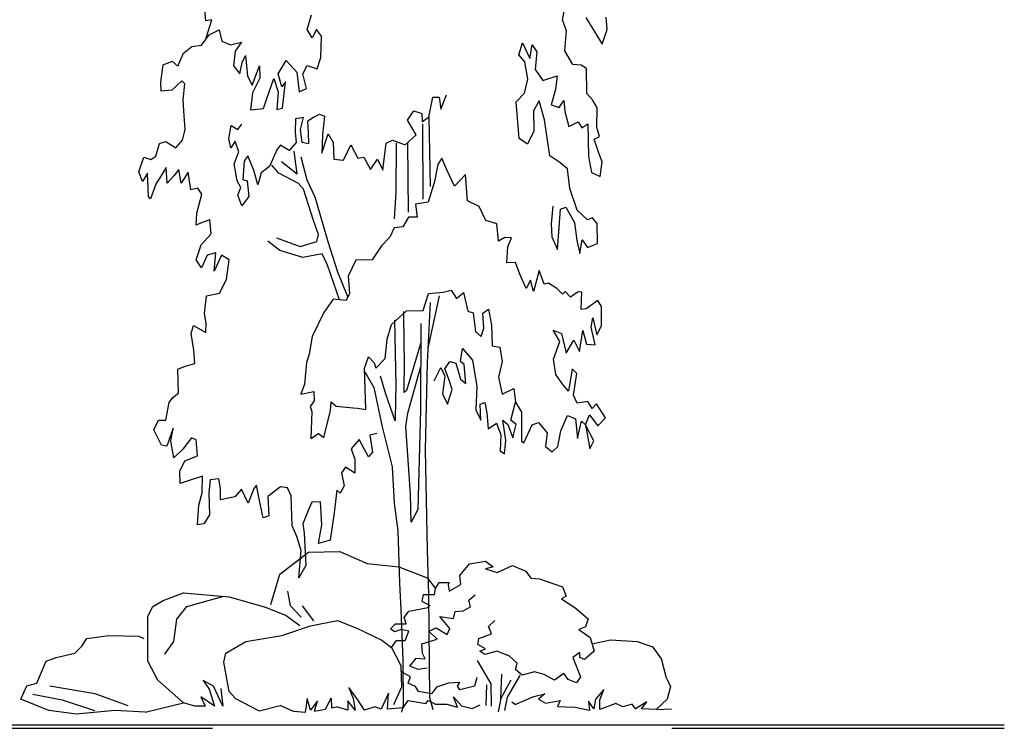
# Model space of a CAD drawing. Extents: x 2 to 315, y 0 to 17.
# Tile 68 of 69: x 309.23 to 315.28, y 3.59 to 7.95. Entities that reach past the tile are written whole.
import ezdxf

# ---------------------------------------------------------------- set-up
doc = ezdxf.new("R2010")
doc.units = 0
doc.header["$MEASUREMENT"] = 0
doc.linetypes.add('Strichlinie', pattern=[0.005644, 0.002822, -0.002822])
doc.layers.add('West_Ansicht_3_P_ZE_SYMBOL', color=7, linetype='Continuous')
doc.layers.add('West_Ansicht_3_R_TR_BODEN', color=7, linetype='Continuous')

msp = doc.modelspace()

# ---------------------------------------------------------------- linework, layer by layer
at = {"layer": 'West_Ansicht_3_P_ZE_SYMBOL', "linetype": 'Continuous', "ltscale": 1000}
for p, q in [((310.3762, 7.9386), (310.3654, 8.0592)), ((312.5682, 7.9447), (312.5934, 8.0652)), ((310.4137, 7.9457), (310.3762, 7.9386)), ((310.3787, 7.8351), (310.4137, 7.9457)), ((310.999, 7.885), (311.0256, 7.9753)), ((312.5932, 7.8783), (312.5682, 7.9447)), ((312.7109, 7.9591), (312.8112, 7.7958)), ((312.8421, 7.8861), (312.8368, 7.9622)), ((310.397, 7.8531), (310.4575, 7.883)), ((310.4575, 7.883), (310.4735, 7.8135)), ((311.0294, 7.8348), (310.999, 7.885)), ((311.056, 7.885), (311.0294, 7.8348)), ((311.0864, 7.8448), (311.056, 7.885)), ((312.5826, 7.7549), (312.5932, 7.8783)), ((312.8112, 7.7958), (312.8421, 7.8861)), ((310.3502, 7.79), (310.397, 7.8531)), ((310.4735, 7.8135), (310.5282, 7.7921)), ((311.0826, 7.7143), (311.0864, 7.8448)), ((310.2394, 7.7393), (310.2908, 7.7813)), ((310.2908, 7.7813), (310.3502, 7.79)), ((310.5282, 7.7921), (310.5956, 7.8069)), ((310.5568, 7.7528), (310.5453, 7.662)), ((310.5956, 7.8069), (310.5568, 7.7528)), ((312.2988, 7.7307), (312.3217, 7.8033)), ((312.3217, 7.8033), (312.3675, 7.7065)), ((312.3675, 7.7065), (312.3812, 7.7912)), ((312.3812, 7.7912), (312.411, 7.7489)), ((312.411, 7.7489), (312.3995, 7.64)), ((312.6307, 7.67), (312.5826, 7.7549)), ((310.113, 7.6691), (310.1686, 7.6914)), ((310.1686, 7.6914), (310.204, 7.6611)), ((310.204, 7.6611), (310.2394, 7.7393)), ((310.5989, 7.6832), (310.6207, 7.7253)), ((310.6207, 7.7253), (310.632, 7.5986)), ((310.8204, 7.6138), (310.8698, 7.6942)), ((310.8698, 7.6942), (310.9344, 7.6239)), ((311.0598, 7.644), (311.0826, 7.7143)), ((312.3363, 7.6866), (312.2988, 7.7307)), ((312.356, 7.5795), (312.3363, 7.6866)), ((310.0996, 7.5627), (310.113, 7.6691)), ((310.5453, 7.662), (310.5856, 7.6124)), ((310.5856, 7.6124), (310.5989, 7.6832)), ((310.6605, 7.5442), (310.7051, 7.6631)), ((310.7051, 7.6631), (310.7085, 7.5862)), ((310.9724, 7.6138), (310.999, 7.6641)), ((310.999, 7.6641), (311.0598, 7.644)), ((312.3995, 7.64), (312.448, 7.5714)), ((312.6821, 7.6667), (312.6307, 7.67)), ((312.7154, 7.6461), (312.6821, 7.6667)), ((312.7185, 7.4916), (312.7154, 7.6461)), ((310.229, 7.5705), (310.1662, 7.5135)), ((310.2473, 7.5508), (310.229, 7.5705)), ((310.632, 7.5986), (310.6605, 7.5442)), ((310.7085, 7.5862), (310.6627, 7.4959)), ((310.7493, 7.4563), (310.7938, 7.5837)), ((310.7938, 7.5837), (310.8204, 7.5034)), ((310.8432, 7.5335), (310.8204, 7.6138)), ((310.9344, 7.6239), (310.9496, 7.5034)), ((310.9952, 7.5235), (310.9724, 7.6138)), ((312.3354, 7.4949), (312.356, 7.5795)), ((312.448, 7.5714), (312.5348, 7.6011)), ((312.5348, 7.6011), (312.5256, 7.5167)), ((310.1023, 7.506), (310.0996, 7.5627)), ((310.1662, 7.5135), (310.1023, 7.506)), ((310.2369, 7.4528), (310.2473, 7.5508)), ((310.866, 7.5636), (310.8432, 7.5335)), ((310.847, 7.403), (310.866, 7.5636)), ((310.9496, 7.5034), (310.9952, 7.5235)), ((312.5256, 7.5167), (312.4993, 7.4234)), ((310.2414, 7.3865), (310.2369, 7.4528)), ((310.6627, 7.4959), (310.65, 7.3925)), ((310.7306, 7.3996), (310.7493, 7.4563)), ((310.8204, 7.5034), (310.8128, 7.3929)), ((311.747, 7.3457), (311.7722, 7.4693)), ((311.7722, 7.4693), (311.8099, 7.4691)), ((311.8099, 7.4691), (311.8201, 7.3966)), ((311.8201, 7.3966), (311.8556, 7.4839)), ((312.2828, 7.4404), (312.3354, 7.4949)), ((312.4247, 7.4465), (312.3897, 7.3847)), ((312.457, 7.3301), (312.4247, 7.4465)), ((312.5477, 7.406), (312.5758, 7.4501)), ((312.5758, 7.4501), (312.5826, 7.3807)), ((312.752, 7.4525), (312.7185, 7.4916)), ((312.7807, 7.4039), (312.752, 7.4525)), ((310.2482, 7.2718), (310.2414, 7.3865)), ((310.65, 7.3925), (310.7306, 7.3996)), ((310.8128, 7.3929), (310.847, 7.403)), ((311.6157, 7.3283), (311.6546, 7.3854)), ((311.6546, 7.3854), (311.7037, 7.3701)), ((312.3028, 7.2163), (312.2828, 7.4404)), ((312.3897, 7.3847), (312.3919, 7.2611)), ((312.4993, 7.4234), (312.5477, 7.406)), ((312.7795, 7.2832), (312.7807, 7.4039)), ((310.9276, 7.3359), (310.9246, 7.2549)), ((310.9767, 7.344), (310.9276, 7.3359)), ((310.9583, 7.2711), (310.9767, 7.344)), ((311.0393, 7.3463), (311.0012, 7.3197)), ((311.0393, 7.3463), (311.0747, 7.3642)), ((311.0747, 7.3642), (311.1044, 7.352)), ((311.1044, 7.352), (311.0921, 7.2382)), ((311.6685, 7.2382), (311.6157, 7.3283)), ((311.7037, 7.3701), (311.7053, 7.3203)), ((311.7053, 7.3203), (311.747, 7.3457)), ((311.747, 7.3457), (311.7553, 6.9203)), ((312.4899, 7.1098), (312.457, 7.3301)), ((312.5826, 7.3807), (312.6076, 7.2902)), ((310.2322, 7.2056), (310.2482, 7.2718)), ((310.517, 7.2145), (310.5323, 7.2954)), ((310.5323, 7.2954), (310.5722, 7.2711)), ((310.5722, 7.2711), (310.5967, 7.3035)), ((310.9675, 7.1902), (310.9583, 7.2711)), ((311.0012, 7.3197), (311.0042, 7.2549)), ((311.7082, 7.3037), (311.7095, 6.8416)), ((312.6076, 7.2902), (312.6647, 7.317)), ((312.6647, 7.317), (312.6875, 7.2807)), ((312.6875, 7.2807), (312.7229, 7.3047)), ((312.7229, 7.3047), (312.7285, 7.1056)), ((312.7955, 7.2288), (312.7795, 7.2832)), ((310.1922, 7.1575), (310.2322, 7.2056)), ((310.5293, 7.1578), (310.517, 7.2145)), ((310.9246, 7.2549), (310.9307, 7.1902)), ((311.0042, 7.2549), (311.0073, 7.1821)), ((311.0882, 7.1259), (311.1271, 7.2433)), ((311.0921, 7.2382), (311.0882, 7.1259)), ((311.1271, 7.2433), (311.1579, 7.1919)), ((311.4844, 7.1872), (311.5232, 7.2051)), ((311.5232, 7.2051), (311.6008, 7.1776)), ((311.6008, 7.1776), (311.6685, 7.2382)), ((312.3537, 7.1804), (312.3028, 7.2163)), ((312.3919, 7.2611), (312.3537, 7.1804)), ((312.7635, 7.2106), (312.7955, 7.2288)), ((312.7887, 7.132), (312.7635, 7.2106)), ((310.0689, 7.1069), (310.0906, 7.1852)), ((310.0906, 7.1852), (310.1294, 7.1971)), ((310.1294, 7.1971), (310.1922, 7.1575)), ((310.5568, 7.1983), (310.5293, 7.1578)), ((310.5783, 7.1335), (310.5568, 7.1983)), ((310.8142, 7.1497), (310.7683, 7.0444)), ((310.8357, 7.174), (310.8142, 7.1497)), ((310.8878, 7.1416), (310.8357, 7.174)), ((310.9307, 7.1902), (310.8878, 7.1416)), ((311.0073, 7.1821), (310.9675, 7.1902)), ((311.1579, 7.1919), (311.1618, 7.0878)), ((311.2218, 7.083), (311.2663, 7.1763)), ((311.2663, 7.1763), (311.3097, 7.0946)), ((311.4646, 7.0206), (311.4844, 7.1872)), ((311.5449, 7.1869), (311.5448, 6.883)), ((311.6156, 7.1866), (311.6188, 6.7617)), ((309.9638, 7.0109), (309.9947, 7.1012)), ((309.9947, 7.1012), (310.0381, 7.0859)), ((310.0381, 7.0859), (310.0689, 7.1069)), ((310.5507, 7.0606), (310.5783, 7.1335)), ((310.6334, 7.1092), (310.612, 7.0768)), ((310.6702, 7.0202), (310.6334, 7.1092)), ((310.9377, 6.9985), (310.9193, 7.1382)), ((310.9981, 6.9594), (310.9615, 7.1008)), ((311.1618, 7.0878), (311.2218, 7.083)), ((311.3097, 7.0946), (311.3462, 7.1005)), ((311.3462, 7.1005), (311.3884, 7.0249)), ((311.3884, 7.0249), (311.4318, 7.088)), ((311.4318, 7.088), (311.4646, 7.0206)), ((311.8267, 7.095), (311.8016, 7.056)), ((311.8564, 7.0225), (311.8267, 7.095)), ((312.5516, 7.0673), (312.4899, 7.1098)), ((312.7285, 7.1056), (312.7467, 7.006)), ((312.8116, 7.0715), (312.7887, 7.132)), ((310.1316, 7.0372), (310.0688, 6.935)), ((310.1373, 6.9407), (310.1316, 7.0372)), ((310.2092, 7.0248), (310.1784, 6.9857)), ((310.2251, 6.9402), (310.2092, 7.0248)), ((310.5691, 6.9554), (310.5507, 7.0606)), ((310.612, 7.0768), (310.6028, 6.9635)), ((310.7683, 7.0444), (310.7162, 7.004)), ((310.8245, 7.0024), (310.7816, 7.052)), ((310.8406, 7.0733), (310.9377, 6.9985)), ((311.8016, 7.056), (311.781, 6.9505)), ((311.9042, 6.9228), (311.8564, 7.0225)), ((312.5987, 7.0292), (312.5516, 7.0673)), ((312.6131, 6.9072), (312.5987, 7.0292)), ((312.7998, 6.9816), (312.8116, 7.0715)), ((309.9866, 6.9505), (309.9638, 7.0109)), ((310.0164, 7.0024), (309.9866, 6.9505)), ((310.0242, 6.8598), (310.0164, 7.0024)), ((310.1784, 6.9857), (310.1373, 6.9407)), ((310.2674, 7.0094), (310.2251, 6.9402)), ((310.2833, 6.9008), (310.2674, 7.0094)), ((310.6028, 6.9635), (310.6304, 6.9554)), ((310.6947, 6.9311), (310.6702, 7.0202)), ((310.7162, 7.004), (310.6947, 6.9311)), ((310.9455, 6.9387), (310.8245, 7.0024)), ((311.9408, 6.9618), (311.9042, 6.9228)), ((311.9728, 6.9948), (311.9408, 6.9618)), ((311.9844, 6.8321), (311.9728, 6.9948)), ((312.7467, 7.006), (312.7998, 6.9816)), ((310.0688, 6.935), (310.0356, 6.8447)), ((310.3267, 6.9096), (310.2833, 6.9008)), ((310.3507, 6.8733), (310.3267, 6.9096)), ((310.5905, 6.9149), (310.5691, 6.9554)), ((310.5722, 6.8663), (310.5905, 6.9149)), ((310.6304, 6.9554), (310.6396, 6.8582)), ((310.9769, 6.9043), (310.9455, 6.9387)), ((311.0378, 6.7117), (310.9769, 6.9043)), ((311.0475, 6.8541), (310.9981, 6.9594)), ((311.781, 6.9505), (311.7432, 6.8241)), ((312.6586, 6.7742), (312.6131, 6.9072)), ((310.0356, 6.8447), (310.0242, 6.8598)), ((310.3209, 6.7558), (310.3507, 6.8733)), ((310.5967, 6.8016), (310.5722, 6.8663)), ((310.6396, 6.8582), (310.5967, 6.8016)), ((311.1283, 6.5808), (311.0475, 6.8541)), ((311.5448, 6.883), (311.5342, 6.7208)), ((311.7432, 6.8241), (311.6649, 6.8109)), ((311.6649, 6.8109), (311.6756, 6.7328)), ((312.0569, 6.7967), (311.9844, 6.8321)), ((312.0972, 6.7116), (312.0569, 6.7967)), ((312.508, 6.7991), (312.4988, 6.6906)), ((312.546, 6.6422), (312.5552, 6.7813)), ((312.5552, 6.7813), (312.5879, 6.7927)), ((312.5879, 6.7927), (312.6426, 6.6989)), ((310.3174, 6.6835), (310.3209, 6.7558)), ((311.6219, 6.7328), (311.5867, 6.6726)), ((311.6756, 6.7328), (311.6219, 6.7328)), ((312.7223, 6.7147), (312.6586, 6.7742)), ((312.7533, 6.7285), (312.7223, 6.7147)), ((312.7807, 6.6922), (312.7533, 6.7285)), ((310.3437, 6.6954), (310.3174, 6.6835)), ((310.3996, 6.7162), (310.3437, 6.6954)), ((310.4093, 6.6302), (310.3996, 6.7162)), ((311.0678, 6.6262), (311.0378, 6.7117)), ((311.5331, 6.6653), (311.5079, 6.6081)), ((311.5867, 6.6726), (311.5331, 6.6653)), ((312.1643, 6.6903), (312.0972, 6.7116)), ((312.175, 6.5839), (312.1643, 6.6903)), ((312.4988, 6.6906), (312.5025, 6.6119)), ((312.6426, 6.6989), (312.6559, 6.5877)), ((312.7841, 6.5696), (312.7807, 6.6922)), ((310.3466, 6.5626), (310.4093, 6.6302)), ((310.8111, 6.6052), (310.9554, 6.5522)), ((311.0577, 6.5814), (311.0678, 6.6262)), ((311.5079, 6.6081), (311.4555, 6.5555)), ((312.2133, 6.6076), (312.175, 6.5839)), ((312.2556, 6.6052), (312.2133, 6.6076)), ((312.2316, 6.5502), (312.2556, 6.6052)), ((312.5025, 6.6119), (312.5369, 6.5333)), ((312.5369, 6.5333), (312.546, 6.6422)), ((310.3171, 6.4704), (310.3466, 6.5626)), ((310.8299, 6.5271), (310.7574, 6.5839)), ((310.9554, 6.5522), (311.0577, 6.5814)), ((311.1883, 6.3934), (311.1283, 6.5808)), ((311.4555, 6.5555), (311.3991, 6.4704)), ((312.2269, 6.4507), (312.2316, 6.5502)), ((312.6559, 6.5877), (312.6756, 6.5088)), ((312.6756, 6.5088), (312.6882, 6.5932)), ((312.6882, 6.5932), (312.7224, 6.5447)), ((312.7224, 6.5447), (312.7841, 6.5696)), ((310.3842, 6.4988), (310.3493, 6.4207)), ((310.4379, 6.513), (310.3842, 6.4988)), ((310.4272, 6.3995), (310.4379, 6.513)), ((310.4728, 6.4988), (310.4272, 6.3995)), ((310.5184, 6.4704), (310.4728, 6.4988)), ((310.9722, 6.4846), (310.8299, 6.5271)), ((311.0916, 6.5062), (310.9722, 6.4846)), ((311.1235, 6.4375), (311.0916, 6.5062)), ((310.3493, 6.4207), (310.3171, 6.4704)), ((310.5021, 6.3478), (310.5184, 6.4704)), ((311.1983, 6.2237), (311.1235, 6.4375)), ((311.2978, 6.4674), (311.2503, 6.3697)), ((311.3991, 6.4704), (311.2978, 6.4674)), ((312.2794, 6.4535), (312.2269, 6.4507)), ((312.3056, 6.381), (312.2794, 6.4535)), ((311.2491, 6.2415), (311.1883, 6.3934)), ((311.2503, 6.3697), (311.26, 6.2626)), ((312.3444, 6.2933), (312.3056, 6.381)), ((312.4244, 6.4045), (312.39, 6.275)), ((312.4563, 6.3199), (312.4244, 6.4045)), ((310.4594, 6.2647), (310.5021, 6.3478)), ((312.3718, 6.3444), (312.3444, 6.2933)), ((312.39, 6.275), (312.3718, 6.3444)), ((312.4825, 6.3258), (312.4563, 6.3199)), ((312.5327, 6.2924), (312.4825, 6.3258)), ((310.3684, 6.1404), (310.3799, 6.2489)), ((310.3799, 6.2489), (310.4594, 6.2647)), ((311.26, 6.2626), (311.2383, 6.2205)), ((311.7113, 6.1578), (311.744, 6.2632)), ((311.743, 5.9264), (311.8124, 6.2477)), ((311.744, 6.2632), (311.8341, 6.2718)), ((311.8341, 6.2718), (311.8844, 6.2836)), ((311.8844, 6.2836), (311.9174, 6.2321)), ((311.9174, 6.2321), (311.9597, 6.2681)), ((311.9597, 6.2681), (311.987, 6.1534)), ((312.5692, 6.259), (312.5327, 6.2924)), ((312.5841, 6.274), (312.5692, 6.259)), ((312.6183, 6.2407), (312.5841, 6.274)), ((312.6651, 6.2736), (312.6183, 6.2407)), ((312.6868, 6.2705), (312.6651, 6.2736)), ((312.6833, 6.165), (312.6868, 6.2705)), ((311.1584, 6.2269), (311.1012, 6.1458)), ((311.2383, 6.2205), (311.1584, 6.2269)), ((311.7391, 5.8374), (311.7561, 6.2071)), ((312.7849, 6.2187), (312.713, 6.1678)), ((312.8089, 6.1824), (312.7849, 6.2187)), ((312.8077, 6.0648), (312.8089, 6.1824)), ((310.3775, 6.08), (310.3684, 6.1404)), ((311.1012, 6.1458), (311.0286, 5.9984)), ((311.5167, 6.0713), (311.6103, 6.1553)), ((311.5953, 5.9412), (311.5932, 6.1523)), ((311.6103, 6.1553), (311.7113, 6.1578)), ((311.987, 6.1534), (312.019, 6.1442)), ((312.019, 6.1442), (312.0326, 6.0295)), ((312.0795, 6.1409), (312.1133, 6.1654)), ((312.084, 6.0504), (312.0795, 6.1409)), ((312.1133, 6.1654), (312.1308, 6.0682)), ((312.713, 6.1678), (312.6833, 6.165)), ((312.7449, 6.0546), (312.754, 6.1133)), ((312.754, 6.1133), (312.7791, 6.0077)), ((310.2861, 6.0172), (310.301, 6.0653)), ((310.301, 6.0653), (310.3762, 6.0235)), ((310.3762, 6.0235), (310.3775, 6.08)), ((311.4903, 5.981), (311.5167, 6.0713)), ((311.5349, 6.0984), (311.5438, 5.6972)), ((311.6975, 6.0777), (311.6958, 5.5497)), ((312.1308, 6.0682), (312.1364, 5.9415)), ((312.7699, 5.9474), (312.7449, 6.0546)), ((312.7791, 6.0077), (312.8077, 6.0648)), ((310.3032, 5.9146), (310.2861, 6.0172)), ((311.0286, 5.9984), (311.0109, 5.8899)), ((312.0326, 6.0295), (312.0691, 5.9992)), ((312.0691, 5.9992), (312.084, 6.0504)), ((312.5508, 5.9666), (312.5106, 6.0377)), ((312.5106, 6.0377), (312.5616, 6.0164)), ((312.5616, 6.0164), (312.5912, 5.8959)), ((312.6729, 5.9057), (312.6924, 6.0352)), ((312.6924, 6.0352), (312.7151, 5.9507)), ((311.4788, 5.8634), (311.4903, 5.981)), ((311.5964, 5.8538), (311.5953, 5.9412)), ((311.698, 5.9599), (311.6088, 5.6653)), ((312.1364, 5.9415), (312.1832, 5.9323)), ((312.1832, 5.9323), (312.1968, 5.8447)), ((312.5119, 5.8582), (312.5508, 5.9666)), ((312.5912, 5.8959), (312.6387, 5.9752)), ((312.6387, 5.9752), (312.6729, 5.9057)), ((312.7151, 5.9507), (312.7699, 5.9474)), ((310.309, 5.832), (310.3032, 5.9146)), ((311.0109, 5.8899), (310.9937, 5.8387)), ((311.3521, 5.8037), (311.375, 5.873)), ((311.375, 5.873), (311.4103, 5.8366)), ((311.9403, 5.8435), (311.9539, 5.9244)), ((311.9539, 5.9244), (312.0151, 5.8524)), ((310.2043, 5.7966), (310.2495, 5.8153)), ((310.2495, 5.8153), (310.309, 5.832)), ((310.9937, 5.8387), (310.9833, 5.7061)), ((311.4103, 5.8366), (311.4206, 5.8034)), ((311.4206, 5.8034), (311.4788, 5.8634)), ((311.594, 5.6548), (311.5964, 5.8538)), ((311.6166, 5.527), (311.6966, 5.8137)), ((311.7264, 5.3012), (311.7391, 5.8374)), ((311.845, 5.7985), (311.8756, 5.8435)), ((311.8756, 5.8435), (311.913, 5.8345)), ((311.913, 5.8345), (311.9403, 5.7356)), ((311.9641, 5.8255), (311.9403, 5.8435)), ((311.9743, 5.7086), (311.9641, 5.8255)), ((312.0151, 5.8524), (312.0424, 5.6906)), ((312.1968, 5.8447), (312.1751, 5.7483)), ((312.5272, 5.7647), (312.5119, 5.8582)), ((310.2082, 5.6497), (310.2043, 5.7966)), ((311.3599, 5.5504), (311.3521, 5.8037)), ((311.3527, 5.7811), (311.4078, 5.6849)), ((311.4833, 5.6433), (311.4491, 5.755)), ((311.7803, 5.7266), (311.8212, 5.8075)), ((311.8212, 5.8075), (311.845, 5.7535)), ((311.845, 5.7535), (311.8314, 5.6457)), ((311.8688, 5.7356), (311.845, 5.7985)), ((312.57, 5.7041), (312.5272, 5.7647)), ((312.6271, 5.8004), (312.6046, 5.6618)), ((312.6568, 5.7701), (312.6271, 5.8004)), ((312.6361, 5.6375), (312.6568, 5.7701)), ((310.9833, 5.7061), (310.9593, 5.6429)), ((311.5438, 5.6972), (311.5426, 5.6068)), ((311.8892, 5.6726), (311.8688, 5.7356)), ((311.9403, 5.7356), (311.9743, 5.7086)), ((312.0424, 5.6906), (312.0356, 5.5468)), ((312.1751, 5.7483), (312.1967, 5.6427)), ((312.6046, 5.6618), (312.57, 5.7041)), ((310.1728, 5.6227), (310.2082, 5.6497)), ((310.9593, 5.6429), (311.0392, 5.6606)), ((311.0392, 5.6606), (311.0426, 5.6033)), ((311.4078, 5.6849), (311.46, 5.4434)), ((311.5402, 5.4801), (311.4833, 5.6433)), ((311.6088, 5.6653), (311.594, 5.6548)), ((311.8314, 5.6457), (311.862, 5.5827)), ((311.862, 5.5827), (311.8892, 5.6726)), ((312.1967, 5.6427), (312.2698, 5.6785)), ((312.2698, 5.6785), (312.28, 5.594)), ((312.6589, 5.5891), (312.6361, 5.6375)), ((310.1305, 5.4842), (310.1511, 5.5927)), ((310.1511, 5.5927), (310.1728, 5.6227)), ((311.0426, 5.6033), (311.0163, 5.5672)), ((311.143, 5.5424), (311.1453, 5.5967)), ((311.1453, 5.5967), (311.1773, 5.5694)), ((311.1773, 5.5694), (311.2823, 5.5598)), ((311.5426, 5.6068), (311.5402, 5.4801)), ((312.0628, 5.5827), (312.09, 5.5917)), ((312.0662, 5.4838), (312.0628, 5.5827)), ((312.09, 5.5917), (312.1036, 5.5288)), ((312.25, 5.4838), (312.28, 5.594)), ((312.28, 5.594), (312.3164, 5.5335)), ((312.7229, 5.5978), (312.6589, 5.5891)), ((312.7496, 5.5554), (312.7229, 5.5978)), ((312.7776, 5.584), (312.7496, 5.5554)), ((312.8335, 5.4978), (312.7776, 5.584)), ((311.0163, 5.5672), (311.0277, 5.537)), ((311.0277, 5.537), (311.0205, 5.371)), ((311.1018, 5.3768), (311.143, 5.5424)), ((311.2823, 5.5598), (311.3074, 5.5567)), ((311.3074, 5.5567), (311.3599, 5.5504)), ((311.6057, 5.4445), (311.6166, 5.527)), ((311.6958, 5.5497), (311.6791, 4.9349)), ((312.0356, 5.5468), (312.0662, 5.4838)), ((312.1036, 5.5288), (312.1104, 5.4299)), ((312.3164, 5.5335), (312.3163, 5.3556)), ((312.5572, 5.4177), (312.5992, 5.5128)), ((312.5992, 5.5128), (312.6476, 5.4916)), ((312.7093, 5.4561), (312.7342, 5.5164)), ((312.7342, 5.5164), (312.7845, 5.449)), ((310.0563, 5.4243), (310.0848, 5.4844)), ((310.0848, 5.4844), (310.1305, 5.4842)), ((312.1104, 5.4299), (312.1615, 5.4658)), ((312.1615, 5.4658), (312.1887, 5.3939)), ((312.2193, 5.3579), (312.2023, 5.4838)), ((312.2023, 5.4838), (312.233, 5.4568)), ((312.233, 5.4568), (312.2636, 5.3759)), ((312.284, 5.4568), (312.25, 5.4838)), ((312.2636, 5.3759), (312.284, 5.4568)), ((312.33, 5.3435), (312.3815, 5.4548)), ((312.3815, 5.4548), (312.4203, 5.4697)), ((312.4203, 5.4697), (312.473, 5.4064)), ((312.6476, 5.4916), (312.661, 5.371)), ((312.661, 5.371), (312.6851, 5.4774)), ((312.6851, 5.4774), (312.7093, 5.4561)), ((312.7093, 5.4561), (312.7363, 5.3083)), ((312.7604, 5.3564), (312.7093, 5.4561)), ((312.7845, 5.449), (312.8335, 5.4978)), ((310.103, 5.3305), (310.0563, 5.4243)), ((310.1748, 5.4348), (310.1372, 5.3243)), ((310.1614, 5.3568), (310.1748, 5.4348)), ((311.0205, 5.371), (311.0676, 5.4011)), ((311.0676, 5.4011), (311.1018, 5.3768)), ((311.426, 5.4023), (311.383, 5.3923)), ((311.383, 5.3923), (311.3997, 5.2878)), ((311.46, 5.4434), (311.5206, 5.1972)), ((311.6186, 5.2383), (311.6057, 5.4445)), ((312.1887, 5.3939), (312.1853, 5.295)), ((312.473, 5.4064), (312.4635, 5.3217)), ((312.5389, 5.3213), (312.5572, 5.4177)), ((310.1372, 5.3243), (310.103, 5.3305)), ((310.1794, 5.2518), (310.1614, 5.3568)), ((310.2879, 5.3748), (310.2342, 5.3058)), ((310.3165, 5.3626), (310.2879, 5.3748)), ((310.3251, 5.2646), (310.3165, 5.3626)), ((311.3175, 5.3652), (311.2702, 5.3071)), ((311.3749, 5.2575), (311.3175, 5.3652)), ((312.2125, 5.277), (312.2193, 5.3579)), ((312.3163, 5.3556), (312.33, 5.3435)), ((312.7363, 5.3083), (312.7604, 5.3564)), ((310.2342, 5.3058), (310.1794, 5.2518)), ((311.2702, 5.3071), (311.2917, 5.2433)), ((311.3997, 5.2878), (311.3749, 5.2575)), ((311.7378, 4.6854), (311.7264, 5.3012)), ((312.1853, 5.295), (312.2125, 5.277)), ((312.4635, 5.3217), (312.5046, 5.2883)), ((312.5046, 5.2883), (312.5389, 5.3213)), ((310.2159, 5.1702), (310.2467, 5.2333)), ((310.2467, 5.2333), (310.3251, 5.2646)), ((311.2917, 5.2433), (311.2911, 5.1587)), ((311.6332, 5.0297), (311.6186, 5.2383)), ((310.2177, 5.0943), (310.2159, 5.1702)), ((311.2341, 5.1952), (311.209, 5.1591)), ((311.209, 5.1591), (311.226, 5.0806)), ((311.2911, 5.1587), (311.2341, 5.1952)), ((311.5206, 5.1972), (311.5339, 4.9742)), ((310.2604, 5.1096), (310.2177, 5.0943)), ((310.3551, 5.1393), (310.2604, 5.1096)), ((310.3528, 5.0368), (310.3551, 5.1393)), ((310.4019, 5.1179), (310.3939, 5.0366)), ((310.4556, 5.1237), (310.4019, 5.1179)), ((310.4658, 5.0633), (310.4556, 5.1237)), ((310.3327, 4.9615), (310.3528, 5.0368)), ((310.3939, 5.0366), (310.3983, 4.9008)), ((310.4669, 4.994), (310.4658, 5.0633)), ((310.5959, 5.0597), (310.5548, 5.0116)), ((310.6366, 4.9738), (310.5959, 5.0597)), ((310.6707, 5.0638), (310.6366, 4.9738)), ((310.6872, 5.0833), (310.6707, 5.0638)), ((310.7089, 4.9686), (310.6872, 5.0833)), ((310.8356, 5.0736), (310.7568, 5.0136)), ((310.8779, 5.0673), (310.8356, 5.0736)), ((310.8995, 5.019), (310.8779, 5.0673)), ((311.1815, 5.0537), (311.1654, 4.9151)), ((311.202, 5.0355), (311.1815, 5.0537)), ((311.226, 5.0806), (311.202, 5.0355)), ((311.6389, 4.8564), (311.6332, 5.0297)), ((310.5548, 5.0116), (310.4669, 4.994)), ((310.7282, 4.8841), (310.7089, 4.9686)), ((310.7568, 5.0136), (310.7628, 4.8957)), ((310.9074, 4.835), (310.8995, 5.019)), ((311.0273, 4.9791), (311.0056, 4.928)), ((311.0798, 4.9819), (311.0273, 4.9791)), ((311.0889, 4.8401), (311.0798, 4.9819)), ((311.5339, 4.9742), (311.5567, 4.8026)), ((310.3252, 4.8409), (310.3327, 4.9615)), ((311.0056, 4.928), (310.9724, 4.8467)), ((311.1654, 4.9151), (311.1402, 4.7463)), ((311.6791, 4.9349), (311.6389, 4.8564)), ((310.364, 4.8467), (310.3252, 4.8409)), ((310.3983, 4.9008), (310.364, 4.8467)), ((310.7628, 4.8957), (310.7282, 4.8841)), ((310.9724, 4.8467), (310.9802, 4.7894)), ((310.9346, 4.7681), (310.9074, 4.835)), ((310.9802, 4.7894), (310.991, 4.5907)), ((311.0688, 4.7255), (311.0889, 4.8401)), ((311.5567, 4.8026), (311.5659, 4.4843)), ((310.9615, 4.683), (310.9346, 4.7681)), ((311.1402, 4.7463), (311.0688, 4.7255)), ((310.8317, 4.5378), (311.008, 4.673)), ((310.9482, 4.5151), (310.9615, 4.683)), ((311.008, 4.673), (311.1998, 4.6761)), ((311.1998, 4.6761), (311.3669, 4.6036)), ((311.7461, 4.4092), (311.7378, 4.6854)), ((311.3669, 4.6036), (311.5618, 4.5829)), ((311.9366, 4.5296), (311.9956, 4.5999)), ((311.9956, 4.5999), (312.0958, 4.6174)), ((312.0958, 4.6174), (312.143, 4.5823)), ((310.991, 4.5907), (310.9482, 4.5151)), ((311.5618, 4.5829), (311.7359, 4.5155)), ((312.143, 4.5823), (312.0958, 4.5691)), ((312.0958, 4.5691), (312.1666, 4.5472)), ((312.1666, 4.5472), (312.2609, 4.5911)), ((312.2609, 4.5911), (312.3435, 4.556)), ((312.3435, 4.556), (312.373, 4.5121)), ((310.7751, 4.3497), (310.8317, 4.5378)), ((311.5659, 4.4843), (311.5737, 4.3179)), ((311.7359, 4.5155), (311.7872, 4.4479)), ((311.7872, 4.4479), (311.8093, 4.4855)), ((311.8093, 4.4855), (311.8724, 4.4855)), ((311.8724, 4.4855), (311.8659, 4.4726)), ((311.9425, 4.4726), (311.9366, 4.5296)), ((312.373, 4.5121), (312.426, 4.5077)), ((312.426, 4.5077), (312.5676, 4.4594)), ((310.113, 4.3748), (310.238, 4.4214)), ((310.238, 4.4214), (310.5193, 4.3981)), ((310.8965, 4.3414), (310.8791, 4.4319)), ((311.7812, 4.4101), (311.7872, 4.4479)), ((311.8659, 4.4726), (311.8717, 4.4331)), ((311.8717, 4.4331), (311.9425, 4.4726)), ((312.5676, 4.4594), (312.5912, 4.4023)), ((310.0492, 4.339), (310.113, 4.3748)), ((310.2582, 4.339), (310.4866, 4.4008)), ((310.5193, 4.3981), (310.7437, 4.3345)), ((311.7112, 4.4101), (311.7046, 4.3704)), ((311.7046, 4.3704), (311.7522, 4.3435)), ((311.7812, 4.4101), (311.7112, 4.4101)), ((311.7531, 3.7795), (311.7461, 4.4092)), ((311.9919, 4.377), (312.0308, 4.4101)), ((312.003, 4.3356), (311.9919, 4.377)), ((312.5912, 4.4023), (312.5617, 4.3848)), ((312.5617, 4.3848), (312.6442, 4.3321)), ((310.0185, 4.2796), (310.0492, 4.339)), ((310.1967, 4.2613), (310.2582, 4.339)), ((310.7437, 4.3345), (310.8704, 4.2833)), ((310.9615, 4.2736), (310.8965, 4.3414)), ((311.0396, 4.251), (310.9702, 4.3414)), ((311.5737, 4.3179), (311.586, 4.0082)), ((311.5946, 4.2707), (311.6241, 4.3102)), ((311.6241, 4.3102), (311.742, 4.3321)), ((311.742, 4.3321), (311.7522, 4.3435)), ((311.8974, 4.2653), (311.9085, 4.3067)), ((311.9085, 4.3067), (311.9585, 4.3108)), ((311.9585, 4.3108), (312.003, 4.3356)), ((312.6442, 4.3321), (312.7268, 4.2619)), ((310.0193, 4.0022), (310.0185, 4.2796)), ((310.1783, 4.124), (310.1967, 4.2613)), ((310.8704, 4.2833), (310.9529, 4.222)), ((311.0188, 4.2201), (311.1859, 4.2512)), ((311.1859, 4.2512), (311.3042, 4.2046)), ((311.6064, 4.2312), (311.5946, 4.2707)), ((311.8751, 4.2032), (311.814, 4.2777)), ((311.814, 4.2777), (311.8974, 4.2653)), ((312.1142, 4.2156), (312.1531, 4.2529)), ((312.7268, 4.2619), (312.7091, 4.2136)), ((310.8421, 4.1606), (311.0188, 4.2201)), ((311.3042, 4.2046), (311.4574, 4.132)), ((311.512, 4.2004), (311.5415, 4.2312)), ((311.5356, 4.1829), (311.512, 4.2004)), ((311.5769, 4.196), (311.5356, 4.1829)), ((311.5415, 4.2312), (311.6064, 4.2312)), ((311.6241, 4.1873), (311.5769, 4.196)), ((311.6005, 4.1302), (311.6241, 4.1873)), ((311.7473, 4.1867), (311.7917, 4.2073)), ((311.7973, 4.137), (311.7473, 4.1867)), ((311.7917, 4.2073), (311.8584, 4.166)), ((311.8584, 4.166), (311.8751, 4.2032)), ((312.1308, 4.1701), (312.1142, 4.2156)), ((312.7091, 4.2136), (312.6678, 4.196)), ((312.6678, 4.196), (312.7386, 4.1478)), ((309.6131, 4.0953), (309.6443, 4.1419)), ((309.6443, 4.1419), (309.7788, 4.1606)), ((309.7788, 4.1606), (309.9632, 4.156)), ((309.9632, 4.156), (309.9939, 4.1423)), ((310.123, 4.0462), (310.1783, 4.124)), ((310.4979, 4.0508), (310.6208, 4.124)), ((310.6208, 4.124), (310.8421, 4.1606)), ((311.4574, 4.132), (311.5179, 4.0863)), ((311.5179, 4.0863), (311.5474, 4.1302)), ((311.5474, 4.1302), (311.6005, 4.1302)), ((311.7028, 4.108), (311.7973, 4.137)), ((312.0487, 4.1039), (312.053, 4.1411)), ((312.053, 4.1411), (312.1308, 4.1701)), ((312.7386, 4.1478), (312.7622, 4.0644)), ((312.863, 4.1304), (312.7504, 4.1061)), ((313.0295, 4.1209), (312.863, 4.1304)), ((313.1256, 4.0875), (313.0295, 4.1209)), ((309.5698, 4.0508), (309.6131, 4.0953)), ((311.5179, 4.0863), (311.5741, 3.9752)), ((311.7084, 4.0501), (311.7028, 4.108)), ((312.0958, 4.0775), (312.0487, 4.1039)), ((312.0604, 4.0644), (312.0958, 4.0775)), ((312.0899, 4.0424), (312.0604, 4.0644)), ((312.1666, 4.0644), (312.0899, 4.0424)), ((312.2432, 4.0336), (312.1666, 4.0644)), ((312.6737, 4.0556), (312.6324, 4.0249)), ((312.6737, 4.0249), (312.6737, 4.0556)), ((312.7622, 4.0644), (312.7032, 4.0117)), ((313.1768, 4.016), (313.1256, 4.0875)), ((309.3363, 3.8678), (309.3943, 4.0022)), ((309.3943, 4.0022), (309.4568, 4.0255)), ((309.4568, 4.0255), (309.5698, 4.0508)), ((310.0818, 3.8857), (310.0193, 4.0022)), ((310.4856, 3.9959), (310.4979, 4.0508)), ((310.5193, 3.8159), (310.4856, 3.9959)), ((311.586, 4.0082), (311.5882, 3.7344)), ((311.6305, 3.9715), (311.6694, 4.0211)), ((311.6694, 4.0211), (311.725, 4.017)), ((311.725, 4.017), (311.7084, 4.0501)), ((312.1291, 3.862), (312.0464, 4.0068)), ((312.2904, 3.9897), (312.2432, 4.0336)), ((312.6324, 4.0249), (312.6796, 3.9063)), ((312.7032, 4.0117), (312.6737, 4.0249)), ((313.2066, 3.8976), (313.1768, 4.016)), ((311.5741, 3.9752), (311.5791, 3.8417)), ((311.6339, 3.9048), (311.5755, 3.938)), ((311.6806, 3.9508), (311.6305, 3.9715)), ((311.7361, 3.9591), (311.6806, 3.9508)), ((312.2786, 3.9502), (312.2904, 3.9897)), ((312.3199, 3.9151), (312.2786, 3.9502)), ((312.3966, 3.9371), (312.3199, 3.9151)), ((312.4555, 3.9195), (312.3966, 3.9371)), ((310.238, 3.746), (310.0818, 3.8857)), ((310.3587, 3.8825), (310.3971, 3.83)), ((310.4235, 3.848), (310.3587, 3.8825)), ((311.6189, 3.8677), (311.6339, 3.9048)), ((312.0424, 3.9011), (312.0274, 3.8492)), ((312.1891, 3.7729), (312.1946, 3.9219)), ((312.2502, 3.8846), (312.1891, 3.7729)), ((312.3058, 3.9136), (312.228, 3.7812)), ((312.52, 3.8846), (312.4555, 3.9195)), ((312.5756, 3.926), (312.52, 3.8846)), ((312.6034, 3.8887), (312.5756, 3.926)), ((312.6534, 3.868), (312.6034, 3.8887)), ((312.6796, 3.9063), (312.6534, 3.868)), ((313.2066, 3.8976), (313.2328, 3.8468)), ((309.2381, 3.7693), (309.2748, 3.8495)), ((309.2748, 3.8495), (309.3363, 3.8678)), ((309.4162, 3.8495), (309.6927, 3.8038)), ((310.3971, 3.83), (310.4291, 3.7251)), ((310.4804, 3.7251), (310.4235, 3.848)), ((310.4676, 3.8348), (310.4804, 3.7251)), ((310.5593, 3.7717), (310.5193, 3.8159)), ((311.2554, 3.8396), (311.281, 3.7728)), ((311.3101, 3.7639), (311.2554, 3.8396)), ((311.5791, 3.8417), (311.5293, 3.7342)), ((311.6638, 3.8454), (311.6189, 3.8677)), ((311.6837, 3.8158), (311.6638, 3.8454)), ((311.7634, 3.8009), (311.6837, 3.8158)), ((311.7933, 3.8417), (311.7634, 3.8009)), ((311.868, 3.8677), (311.7933, 3.8417)), ((311.9378, 3.8714), (311.868, 3.8677)), ((311.9228, 3.8492), (311.9378, 3.8714)), ((311.9378, 3.8269), (311.9228, 3.8492)), ((312.0274, 3.8492), (311.9378, 3.8269)), ((312.0997, 3.729), (312.1024, 3.856)), ((312.1317, 3.725), (312.1291, 3.862)), ((312.8229, 3.8272), (312.7704, 3.7685)), ((312.7967, 3.7646), (312.8229, 3.8272)), ((313.2328, 3.8468), (313.2118, 3.7685)), ((309.41, 3.6994), (309.2381, 3.7693)), ((309.3117, 3.7992), (309.4935, 3.7653)), ((309.4935, 3.7653), (309.6912, 3.6994)), ((309.6927, 3.8038), (309.8956, 3.7306)), ((310.4291, 3.7251), (310.3459, 3.7824)), ((310.3459, 3.7824), (310.3715, 3.7251)), ((310.5593, 3.7717), (310.7046, 3.6965)), ((310.9992, 3.7728), (310.9864, 3.687)), ((311.0184, 3.7013), (310.9992, 3.7728)), ((311.0632, 3.7585), (311.0184, 3.7013)), ((311.044, 3.6942), (311.0632, 3.7585)), ((311.1113, 3.7073), (311.1457, 3.775)), ((311.1457, 3.775), (311.1474, 3.7143)), ((311.2938, 3.7013), (311.249, 3.7585)), ((311.249, 3.7585), (311.249, 3.7013)), ((311.281, 3.7728), (311.2938, 3.7013)), ((311.3514, 3.7013), (311.3101, 3.7639)), ((311.4988, 3.8062), (311.4539, 3.7061)), ((311.4923, 3.7061), (311.4988, 3.8062)), ((311.5884, 3.7156), (311.6189, 3.7602)), ((311.6189, 3.7602), (311.7285, 3.7416)), ((311.7285, 3.7416), (311.7435, 3.7602)), ((311.7435, 3.7602), (311.7883, 3.7379)), ((311.7732, 3.7032), (311.7531, 3.7795)), ((311.9228, 3.7194), (311.8979, 3.7824)), ((311.8979, 3.7824), (311.9477, 3.7268)), ((312.1891, 3.7729), (312.1724, 3.6902)), ((312.228, 3.7812), (312.2113, 3.6984)), ((312.2782, 3.7356), (312.3921, 3.7853)), ((312.3921, 3.7853), (312.4588, 3.8018)), ((312.4588, 3.8018), (312.4199, 3.7687)), ((312.4199, 3.7687), (312.4644, 3.7439)), ((312.4644, 3.7439), (312.5533, 3.7604)), ((312.5533, 3.7604), (312.5367, 3.7232)), ((312.7599, 3.7099), (312.7283, 3.7568)), ((312.7283, 3.7568), (312.7336, 3.6981)), ((312.7704, 3.7685), (312.7599, 3.7099)), ((312.7967, 3.706), (312.7967, 3.7646)), ((313.0857, 3.7529), (313.0174, 3.7099)), ((313.0542, 3.7099), (313.0857, 3.7529)), ((313.2118, 3.7685), (313.1435, 3.706)), ((309.5818, 3.6761), (309.41, 3.6994)), ((309.8162, 3.6994), (309.5818, 3.6761)), ((310.0037, 3.6878), (309.8162, 3.6994)), ((310.0037, 3.6878), (310.238, 3.746)), ((310.3075, 3.7251), (310.238, 3.746)), ((310.3715, 3.7251), (310.3075, 3.7251)), ((310.7046, 3.6965), (310.8327, 3.7299)), ((310.9154, 3.6924), (310.8327, 3.7299)), ((310.9864, 3.687), (310.9154, 3.6924)), ((311.044, 3.6942), (311.1113, 3.7073)), ((311.1474, 3.7143), (311.1785, 3.7204)), ((311.249, 3.7013), (311.1785, 3.7204)), ((311.4155, 3.7204), (311.3514, 3.7013)), ((311.4539, 3.7061), (311.4155, 3.7204)), ((311.5884, 3.7156), (311.4923, 3.7061)), ((311.5882, 3.7344), (311.579, 3.6893)), ((311.7883, 3.7379), (311.8581, 3.7379)), ((311.8581, 3.7379), (311.9228, 3.7194)), ((311.9477, 3.7268), (312.0125, 3.7119)), ((312.0125, 3.7119), (312.0623, 3.7342)), ((312.2782, 3.7356), (312.2563, 3.75)), ((312.5367, 3.7232), (312.6367, 3.7191)), ((312.7336, 3.6981), (312.6367, 3.7191)), ((312.8965, 3.7412), (312.7967, 3.706)), ((312.9385, 3.7216), (312.8965, 3.7412)), ((312.9964, 3.7373), (312.9385, 3.7216)), ((313.0174, 3.7099), (312.9964, 3.7373)), ((313.1435, 3.706), (313.0542, 3.7099)), ((313.1435, 3.706), (313.2381, 3.7099))]:
    msp.add_line(p, q, dxfattribs=at)
at = {"layer": 'West_Ansicht_3_R_TR_BODEN', "linetype": 'Continuous', "ltscale": 1000}
msp.add_line((315.2837, 3.6093), (279.3756, 3.6093), dxfattribs=at)
at = {"layer": 'West_Ansicht_3_R_TR_BODEN', "linetype": 'Strichlinie', "ltscale": 1000}
msp.add_line((279.3756, 3.5893), (315.2837, 3.5893), dxfattribs=at)

doc.saveas('drawing.dxf')
